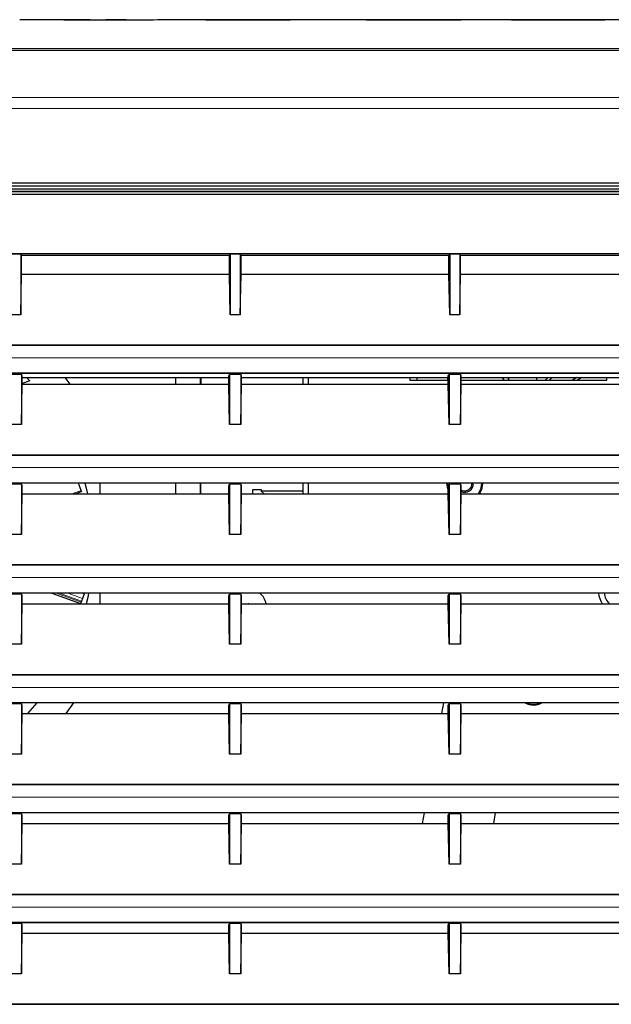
# Model space of a CAD drawing. Header units: millimetres. Extents: x 0 to 1118, y 0 to 864.
# Tile 89 of 117: x 882 to 903, y 465 to 500. Entities that reach past the tile are written whole.
import ezdxf

# ---------------------------------------------------------------- set-up
doc = ezdxf.new("R2010")
doc.units = ezdxf.units.MM

msp = doc.modelspace()

# ---------------------------------------------------------------- linework, layer by layer
at = {"color": 7, "linetype": 'Continuous', "lineweight": 25}
for p, q in [((884.4469, 499.9392), (881.9468, 499.9392)), ((886.7013, 499.9308), (883.5189, 499.9308)), ((884.447, 499.9308), (884.4469, 499.9392)), ((884.4469, 499.9387), (885.0069, 499.9387)), ((885.007, 499.9308), (885.0069, 499.9387)), ((889.72, 499.9395), (887.8673, 499.9395)), ((891.5555, 499.9308), (888.5625, 499.9308)), ((889.4799, 499.9308), (889.4799, 499.9391)), ((892.0139, 499.9395), (890.1453, 499.9395)), ((893.5112, 499.9392), (892.5834, 499.9392)), ((897.6327, 499.9308), (894.268, 499.9308)), ((896.4887, 499.9308), (896.4888, 499.9394)), ((900.5873, 499.9395), (897.6878, 499.9395)), ((902.7424, 499.9308), (899.43, 499.9308)), ((901.4783, 499.9308), (901.4782, 499.9344)), ((963.2074, 494.1361), (847.2074, 494.1361)), ((847.2074, 494.0395), (963.2074, 494.0395)), ((847.2074, 493.9395), (963.2074, 493.9395)), ((855.2574, 493.9343), (924.7574, 493.9343)), ((924.4644, 493.8465), (855.5504, 493.8465)), ((855.5556, 493.8413), (924.4592, 493.8413)), ((924.4592, 493.7377), (855.5556, 493.7377)), ((872.3684, 491.6395), (907.6464, 491.6395)), ((881.9874, 491.6151), (881.6274, 491.6151)), ((882.0153, 491.5871), (881.9874, 491.6151)), ((881.9874, 491.6151), (881.9874, 489.4672)), ((882.0153, 491.5871), (889.3995, 491.5871)), ((882.0153, 490.9079), (882.0153, 491.5871)), ((889.3995, 491.5871), (889.4274, 491.6151)), ((889.3995, 490.9079), (889.3995, 491.5871)), ((889.7874, 491.6151), (889.4274, 491.6151)), ((889.4274, 491.6151), (889.4274, 489.4672)), ((889.8153, 491.5871), (889.7874, 491.6151)), ((889.7874, 491.6151), (889.7874, 489.4672)), ((889.8153, 491.5871), (897.1995, 491.5871)), ((889.8153, 490.9079), (889.8153, 491.5871)), ((897.1995, 491.5871), (897.2274, 491.6151)), ((897.1995, 490.9079), (897.1995, 491.5871)), ((897.5874, 491.6151), (897.2274, 491.6151)), ((897.2274, 491.6151), (897.2274, 489.4672)), ((897.6153, 491.5871), (897.5874, 491.6151)), ((897.5874, 491.6151), (897.5874, 489.4672)), ((897.6153, 491.5871), (904.9995, 491.5871)), ((897.6153, 490.9079), (897.6153, 491.5871)), ((881.9874, 489.4672), (882.0153, 490.9079)), ((882.0153, 490.9079), (889.3995, 490.9079)), ((889.4274, 489.4672), (889.3995, 490.9079)), ((889.7874, 489.4672), (889.8153, 490.9079)), ((889.8153, 490.9079), (897.1995, 490.9079)), ((897.2274, 489.4672), (897.1995, 490.9079)), ((897.5874, 489.4672), (897.6153, 490.9079)), ((897.6153, 490.9079), (904.9995, 490.9079)), ((881.9874, 489.4672), (881.6274, 489.4672)), ((889.7874, 489.4672), (889.4274, 489.4672)), ((897.5874, 489.4672), (897.2274, 489.4672)), ((924.6609, 488.3867), (855.3539, 488.3867)), ((856.2062, 488.3867), (923.8086, 488.3867)), ((855.4592, 487.3993), (924.5556, 487.3993)), ((881.9853, 487.3504), (881.6295, 487.3504)), ((882.002, 487.3837), (881.9853, 487.3504)), ((882.0074, 487.3504), (881.9853, 487.3504)), ((889.4128, 487.3837), (882.002, 487.3837)), ((882.0074, 487.3504), (882.0074, 485.5672)), ((882.0353, 487.2945), (882.0074, 487.3504)), ((882.0353, 487.0079), (882.0353, 487.2945)), ((889.3795, 487.2945), (889.4074, 487.3504)), ((889.3795, 487.0079), (889.3795, 487.2945)), ((889.4074, 487.3504), (889.4074, 485.5672)), ((889.4295, 487.3504), (889.4074, 487.3504)), ((889.4128, 487.3837), (889.4295, 487.3504)), ((889.7853, 487.3504), (889.4295, 487.3504)), ((889.802, 487.3837), (889.7853, 487.3504)), ((889.8074, 487.3504), (889.7853, 487.3504)), ((897.2128, 487.3837), (889.802, 487.3837)), ((889.8074, 487.3504), (889.8074, 485.5672)), ((889.8353, 487.2945), (889.8074, 487.3504)), ((889.8353, 487.0079), (889.8353, 487.2945)), ((897.1795, 487.2945), (897.2074, 487.3504)), ((897.1795, 487.0079), (897.1795, 487.2945)), ((897.2295, 487.3504), (897.2074, 487.3504)), ((897.2074, 487.3504), (897.2074, 485.5672)), ((897.2128, 487.3837), (897.2295, 487.3504)), ((897.5853, 487.3504), (897.2295, 487.3504)), ((897.602, 487.3837), (897.5853, 487.3504)), ((897.6074, 487.3504), (897.5853, 487.3504)), ((905.0128, 487.3837), (897.602, 487.3837)), ((897.6074, 487.3504), (897.6074, 485.5672)), ((897.6353, 487.2945), (897.6074, 487.3504)), ((897.6353, 487.0079), (897.6353, 487.2945)), ((882.0074, 485.5672), (882.0353, 487.0079)), ((882.0353, 487.2371), (889.3795, 487.2371)), ((882.3019, 487.1153), (882.0353, 487.0261)), ((882.0353, 487.0079), (889.3795, 487.0079)), ((882.1898, 487.2371), (882.3019, 487.1153)), ((883.7386, 487.0079), (883.567, 487.2371)), ((887.4874, 487.2371), (887.4874, 487.0079)), ((888.3674, 487.2371), (888.3674, 487.0079)), ((888.3832, 487.2371), (888.3792, 487.0079)), ((889.4074, 485.5672), (889.3795, 487.0079)), ((889.8074, 485.5672), (889.8353, 487.0079)), ((889.8353, 487.2371), (897.1795, 487.2371)), ((889.8353, 487.0079), (897.1795, 487.0079)), ((892.0074, 487.2371), (892.0074, 487.0079)), ((892.2074, 487.0079), (892.2074, 487.2371)), ((895.8074, 487.2371), (895.8074, 487.1395)), ((895.8074, 487.1395), (897.1795, 487.1395)), ((896.0574, 487.2371), (896.0574, 487.1395)), ((897.1574, 487.1395), (897.1574, 487.2371)), ((897.2074, 485.5672), (897.1795, 487.0079)), ((897.6074, 485.5672), (897.6353, 487.0079)), ((897.6353, 487.2371), (904.9795, 487.2371)), ((897.6353, 487.1395), (902.8074, 487.1395)), ((897.6353, 487.0079), (904.9795, 487.0079)), ((899.1534, 487.1738), (899.109, 487.2371)), ((899.1534, 487.1395), (899.1534, 487.1738)), ((899.3208, 487.2371), (899.3208, 487.1395)), ((899.3214, 487.1395), (899.3214, 487.2371)), ((900.3174, 487.2371), (900.3174, 487.1395)), ((900.6266, 487.1395), (900.7286, 487.2371)), ((900.7712, 487.1395), (900.8732, 487.2371)), ((901.7419, 487.2371), (901.5894, 487.1395)), ((901.9273, 487.2371), (901.7749, 487.1395)), ((902.8074, 487.1395), (902.8074, 487.2371)), ((882.0074, 485.5672), (881.6074, 485.5672)), ((889.8074, 485.5672), (889.4074, 485.5672)), ((897.6074, 485.5672), (897.2074, 485.5672)), ((924.6609, 484.4867), (855.3539, 484.4867)), ((856.3039, 484.4867), (923.7109, 484.4867)), ((855.4592, 483.4993), (924.5556, 483.4993)), ((881.9853, 483.4504), (881.6295, 483.4504)), ((882.002, 483.4837), (881.9853, 483.4504)), ((882.0074, 483.4504), (881.9853, 483.4504)), ((889.4128, 483.4837), (882.002, 483.4837)), ((882.0074, 483.4504), (882.0074, 481.6672)), ((882.0353, 483.3945), (882.0074, 483.4504)), ((884.1339, 483.227), (884.0405, 483.4837)), ((884.8074, 483.1079), (884.8074, 483.4837)), ((887.4874, 483.4837), (887.4874, 483.1079)), ((888.3674, 483.4837), (888.3674, 483.1079)), ((889.3795, 483.3945), (889.4074, 483.4504)), ((889.4074, 483.4504), (889.4074, 481.6672)), ((889.4295, 483.4504), (889.4074, 483.4504)), ((889.4128, 483.4837), (889.4295, 483.4504)), ((889.7853, 483.4504), (889.4295, 483.4504)), ((889.802, 483.4837), (889.7853, 483.4504)), ((889.8074, 483.4504), (889.7853, 483.4504)), ((897.2128, 483.4837), (889.802, 483.4837)), ((889.8074, 483.4504), (889.8074, 481.6672)), ((889.8353, 483.3945), (889.8074, 483.4504)), ((892.0074, 483.4837), (892.0074, 483.1079)), ((892.2074, 483.1079), (892.2074, 483.4837)), ((897.1795, 483.3945), (897.2074, 483.4504)), ((897.2295, 483.4504), (897.2074, 483.4504)), ((897.2074, 483.4504), (897.2074, 481.6672)), ((897.2128, 483.4837), (897.2295, 483.4504)), ((897.5853, 483.4504), (897.2295, 483.4504)), ((897.602, 483.4837), (897.5853, 483.4504)), ((897.6074, 483.4504), (897.5853, 483.4504)), ((905.0128, 483.4837), (897.602, 483.4837)), ((897.6074, 483.4504), (897.6074, 481.6672)), ((897.6353, 483.3945), (897.6074, 483.4504)), ((898.3589, 483.4837), (898.3592, 483.4631)), ((898.3989, 483.4837), (898.3992, 483.4631)), ((882.0074, 481.6672), (882.0353, 483.1079)), ((882.0353, 483.1079), (882.0353, 483.3945)), ((882.0353, 483.1079), (889.3795, 483.1079)), ((883.9058, 483.1079), (884.1455, 483.1951)), ((884.1339, 483.227), (884.1455, 483.1951)), ((889.3795, 483.1079), (889.3795, 483.3945)), ((889.4074, 481.6672), (889.3795, 483.1079)), ((889.8074, 481.6672), (889.8353, 483.1079)), ((889.8353, 483.1079), (889.8353, 483.3945)), ((889.8353, 483.1079), (897.1795, 483.1079)), ((890.2337, 483.2684), (890.5337, 483.2684)), ((890.2337, 483.1079), (890.2337, 483.2684)), ((890.5337, 483.2684), (890.5337, 483.2084)), ((890.5337, 483.2084), (890.6342, 483.1079)), ((892.0074, 483.2084), (890.5337, 483.2084)), ((897.1795, 483.1079), (897.1795, 483.3945)), ((897.2074, 481.6672), (897.1795, 483.1079)), ((897.6074, 481.6672), (897.6353, 483.1079)), ((897.6353, 483.1079), (897.6353, 483.3945)), ((897.6353, 483.1079), (904.9795, 483.1079)), ((882.0074, 481.6672), (881.6074, 481.6672)), ((889.8074, 481.6672), (889.4074, 481.6672)), ((897.6074, 481.6672), (897.2074, 481.6672)), ((924.6609, 480.5867), (855.3539, 480.5867)), ((856.3039, 480.5867), (923.7109, 480.5867)), ((855.4592, 479.5993), (924.5556, 479.5993)), ((881.9853, 479.5504), (881.6295, 479.5504)), ((882.002, 479.5837), (881.9853, 479.5504)), ((882.0074, 479.5504), (881.9853, 479.5504)), ((889.4128, 479.5837), (882.002, 479.5837)), ((882.0074, 479.5504), (882.0074, 477.7672)), ((882.0353, 479.4945), (882.0074, 479.5504)), ((882.0353, 479.2079), (882.0353, 479.4945)), ((883.0853, 479.5837), (884.1101, 479.2107)), ((884.13, 479.2654), (884.1101, 479.2107)), ((884.1432, 479.3015), (884.13, 479.2654)), ((884.1771, 479.3947), (884.1432, 479.3015)), ((884.2359, 479.5563), (884.1607, 479.5837)), ((884.2359, 479.5563), (884.1771, 479.3947)), ((884.8074, 479.2079), (884.8074, 479.5837)), ((889.3795, 479.4945), (889.4074, 479.5504)), ((889.3795, 479.2079), (889.3795, 479.4945)), ((889.4295, 479.5504), (889.4074, 479.5504)), ((889.4074, 479.5504), (889.4074, 477.7672)), ((889.4128, 479.5837), (889.4295, 479.5504)), ((889.7853, 479.5504), (889.4295, 479.5504)), ((889.802, 479.5837), (889.7853, 479.5504)), ((889.8074, 479.5504), (889.7853, 479.5504)), ((897.2128, 479.5837), (889.802, 479.5837)), ((889.8074, 479.5504), (889.8074, 477.7672)), ((889.8353, 479.4945), (889.8074, 479.5504)), ((889.8353, 479.2079), (889.8353, 479.4945)), ((897.1795, 479.4945), (897.2074, 479.5504)), ((897.1795, 479.2079), (897.1795, 479.4945)), ((897.2074, 479.5504), (897.2074, 477.7672)), ((897.2295, 479.5504), (897.2074, 479.5504)), ((897.2128, 479.5837), (897.2295, 479.5504)), ((897.5853, 479.5504), (897.2295, 479.5504)), ((897.602, 479.5837), (897.5853, 479.5504)), ((897.6074, 479.5504), (897.5853, 479.5504)), ((905.0128, 479.5837), (897.602, 479.5837)), ((897.6074, 479.5504), (897.6074, 477.7672)), ((897.6353, 479.4945), (897.6074, 479.5504)), ((897.6353, 479.2079), (897.6353, 479.4945)), ((882.0074, 477.7672), (882.0353, 479.2079)), ((882.0353, 479.2079), (889.3795, 479.2079)), ((889.4074, 477.7672), (889.3795, 479.2079)), ((889.8074, 477.7672), (889.8353, 479.2079)), ((889.8353, 479.2079), (897.1795, 479.2079)), ((897.2074, 477.7672), (897.1795, 479.2079)), ((897.6074, 477.7672), (897.6353, 479.2079)), ((897.6353, 479.2079), (904.9795, 479.2079)), ((882.0074, 477.7672), (881.6074, 477.7672)), ((889.8074, 477.7672), (889.4074, 477.7672)), ((897.6074, 477.7672), (897.2074, 477.7672)), ((924.6609, 476.6867), (855.3539, 476.6867)), ((856.3039, 476.6867), (923.7109, 476.6867)), ((855.4592, 475.6993), (924.5556, 475.6993)), ((881.9853, 475.6504), (881.6295, 475.6504)), ((882.002, 475.6837), (881.9853, 475.6504)), ((882.0074, 475.6504), (881.9853, 475.6504)), ((889.4128, 475.6837), (882.002, 475.6837)), ((882.0074, 475.6504), (882.0074, 473.8672)), ((882.0353, 475.5945), (882.0074, 475.6504)), ((882.0353, 475.3079), (882.0353, 475.5945)), ((882.5574, 475.6837), (882.2289, 475.3079)), ((883.5992, 475.3079), (883.8721, 475.6837)), ((889.3795, 475.5945), (889.4074, 475.6504)), ((889.3795, 475.3079), (889.3795, 475.5945)), ((889.4074, 475.6504), (889.4074, 473.8672)), ((889.4295, 475.6504), (889.4074, 475.6504)), ((889.4128, 475.6837), (889.4295, 475.6504)), ((889.7853, 475.6504), (889.4295, 475.6504)), ((889.802, 475.6837), (889.7853, 475.6504)), ((889.8074, 475.6504), (889.7853, 475.6504)), ((897.2128, 475.6837), (889.802, 475.6837)), ((889.8074, 475.6504), (889.8074, 473.8672)), ((889.8353, 475.5945), (889.8074, 475.6504)), ((889.8353, 475.3079), (889.8353, 475.5945)), ((897.0061, 475.6837), (896.9398, 475.3079)), ((897.1795, 475.5945), (897.2074, 475.6504)), ((897.1795, 475.3079), (897.1795, 475.5945)), ((897.2295, 475.6504), (897.2074, 475.6504)), ((897.2074, 475.6504), (897.2074, 473.8672)), ((897.2128, 475.6837), (897.2295, 475.6504)), ((897.5853, 475.6504), (897.2295, 475.6504)), ((897.602, 475.6837), (897.5853, 475.6504)), ((897.6074, 475.6504), (897.5853, 475.6504)), ((905.0128, 475.6837), (897.602, 475.6837)), ((897.6074, 475.6504), (897.6074, 473.8672)), ((897.6353, 475.5945), (897.6074, 475.6504)), ((897.6353, 475.3079), (897.6353, 475.5945)), ((882.0074, 473.8672), (882.0353, 475.3079)), ((882.0353, 475.3079), (889.3795, 475.3079)), ((889.4074, 473.8672), (889.3795, 475.3079)), ((889.8074, 473.8672), (889.8353, 475.3079)), ((889.8353, 475.3079), (897.1795, 475.3079)), ((897.2074, 473.8672), (897.1795, 475.3079)), ((897.6074, 473.8672), (897.6353, 475.3079)), ((897.6353, 475.3079), (904.9795, 475.3079)), ((882.0074, 473.8672), (881.6074, 473.8672)), ((889.8074, 473.8672), (889.4074, 473.8672)), ((897.6074, 473.8672), (897.2074, 473.8672)), ((924.6609, 472.7867), (855.3539, 472.7867)), ((856.3039, 472.7867), (923.7109, 472.7867)), ((855.4592, 471.7993), (924.5556, 471.7993)), ((881.9853, 471.7504), (881.6295, 471.7504)), ((882.002, 471.7837), (881.9853, 471.7504)), ((882.0074, 471.7504), (881.9853, 471.7504)), ((889.4128, 471.7837), (882.002, 471.7837)), ((882.0074, 471.7504), (882.0074, 469.9672)), ((882.0353, 471.6945), (882.0074, 471.7504)), ((882.0353, 471.4079), (882.0353, 471.6945)), ((889.3795, 471.6945), (889.4074, 471.7504)), ((889.3795, 471.4079), (889.3795, 471.6945)), ((889.4074, 471.7504), (889.4074, 469.9672)), ((889.4295, 471.7504), (889.4074, 471.7504)), ((889.4128, 471.7837), (889.4295, 471.7504)), ((889.7853, 471.7504), (889.4295, 471.7504)), ((889.802, 471.7837), (889.7853, 471.7504)), ((889.8074, 471.7504), (889.7853, 471.7504)), ((897.2128, 471.7837), (889.802, 471.7837)), ((889.8074, 471.7504), (889.8074, 469.9672)), ((889.8353, 471.6945), (889.8074, 471.7504)), ((889.8353, 471.4079), (889.8353, 471.6945)), ((896.3184, 471.7837), (896.2521, 471.4079)), ((897.1795, 471.6945), (897.2074, 471.7504)), ((897.1795, 471.4079), (897.1795, 471.6945)), ((897.2295, 471.7504), (897.2074, 471.7504)), ((897.2074, 471.7504), (897.2074, 469.9672)), ((897.2128, 471.7837), (897.2295, 471.7504)), ((897.5853, 471.7504), (897.2295, 471.7504)), ((897.602, 471.7837), (897.5853, 471.7504)), ((897.6074, 471.7504), (897.5853, 471.7504)), ((905.0128, 471.7837), (897.602, 471.7837)), ((897.6074, 471.7504), (897.6074, 469.9672)), ((897.6353, 471.6945), (897.6074, 471.7504)), ((897.6353, 471.4079), (897.6353, 471.6945)), ((898.7907, 471.4079), (898.8569, 471.7837)), ((882.0074, 469.9672), (882.0353, 471.4079)), ((882.0353, 471.4079), (889.3795, 471.4079)), ((889.4074, 469.9672), (889.3795, 471.4079)), ((889.8074, 469.9672), (889.8353, 471.4079)), ((889.8353, 471.4079), (897.1795, 471.4079)), ((897.2074, 469.9672), (897.1795, 471.4079)), ((897.6074, 469.9672), (897.6353, 471.4079)), ((897.6353, 471.4079), (904.9795, 471.4079)), ((882.0074, 469.9672), (881.6074, 469.9672)), ((889.8074, 469.9672), (889.4074, 469.9672)), ((897.6074, 469.9672), (897.2074, 469.9672)), ((924.6609, 468.8867), (855.3539, 468.8867)), ((856.3039, 468.8867), (923.7109, 468.8867)), ((855.4592, 467.8993), (924.5556, 467.8993)), ((881.9853, 467.8504), (881.6295, 467.8504)), ((882.002, 467.8837), (881.9853, 467.8504)), ((882.0074, 467.8504), (881.9853, 467.8504)), ((889.4128, 467.8837), (882.002, 467.8837)), ((882.0074, 467.8504), (882.0074, 466.0672)), ((882.0353, 467.7945), (882.0074, 467.8504)), ((882.0353, 467.5079), (882.0353, 467.7945)), ((889.3795, 467.7945), (889.4074, 467.8504)), ((889.3795, 467.5079), (889.3795, 467.7945)), ((889.4295, 467.8504), (889.4074, 467.8504)), ((889.4074, 467.8504), (889.4074, 466.0672)), ((889.4128, 467.8837), (889.4295, 467.8504)), ((889.7853, 467.8504), (889.4295, 467.8504)), ((889.802, 467.8837), (889.7853, 467.8504)), ((889.8074, 467.8504), (889.7853, 467.8504)), ((897.2128, 467.8837), (889.802, 467.8837)), ((889.8074, 467.8504), (889.8074, 466.0672)), ((889.8353, 467.7945), (889.8074, 467.8504)), ((889.8353, 467.5079), (889.8353, 467.7945)), ((897.1795, 467.7945), (897.2074, 467.8504)), ((897.1795, 467.5079), (897.1795, 467.7945)), ((897.2074, 467.8504), (897.2074, 466.0672)), ((897.2295, 467.8504), (897.2074, 467.8504)), ((897.2128, 467.8837), (897.2295, 467.8504)), ((897.5853, 467.8504), (897.2295, 467.8504)), ((897.602, 467.8837), (897.5853, 467.8504)), ((897.6074, 467.8504), (897.5853, 467.8504)), ((905.0128, 467.8837), (897.602, 467.8837)), ((897.6074, 467.8504), (897.6074, 466.0672)), ((897.6353, 467.7945), (897.6074, 467.8504)), ((897.6353, 467.5079), (897.6353, 467.7945)), ((882.0074, 466.0672), (882.0353, 467.5079)), ((882.0353, 467.5079), (889.3795, 467.5079)), ((889.4074, 466.0672), (889.3795, 467.5079)), ((889.8074, 466.0672), (889.8353, 467.5079)), ((889.8353, 467.5079), (897.1795, 467.5079)), ((897.2074, 466.0672), (897.1795, 467.5079)), ((897.6074, 466.0672), (897.6353, 467.5079)), ((897.6353, 467.5079), (904.9795, 467.5079)), ((882.0074, 466.0672), (881.6074, 466.0672)), ((889.8074, 466.0672), (889.4074, 466.0672)), ((897.6074, 466.0672), (897.2074, 466.0672)), ((924.6609, 464.9867), (855.3539, 464.9867)), ((856.3039, 464.9867), (923.7109, 464.9867))]:
    msp.add_line(p, q, dxfattribs=at)
at = {"color": 7, "linetype": 'Continuous', "lineweight": 18}
for p, q in [((851.2676, 498.9203), (905.2074, 498.9203)), ((855.4592, 487.9395), (924.5556, 487.9395)), ((887.4974, 487.2371), (887.4974, 487.0079)), ((888.3574, 487.2371), (888.3574, 487.0079)), ((855.4592, 484.0395), (924.5556, 484.0395)), ((887.4974, 483.4837), (887.4974, 483.1079)), ((888.3574, 483.4837), (888.3574, 483.1079)), ((883.8065, 483.1079), (884.1339, 483.227)), ((855.4592, 480.1395), (924.5556, 480.1395)), ((883.2554, 479.5837), (884.13, 479.2654)), ((884.1432, 479.3015), (883.3679, 479.5837)), ((883.6578, 479.5837), (884.1771, 479.3947)), ((855.4592, 476.2395), (924.5556, 476.2395)), ((855.4592, 472.3395), (924.5556, 472.3395)), ((855.4592, 468.4395), (924.5556, 468.4395))]:
    msp.add_line(p, q, dxfattribs=at)
at = {"color": 7, "linetype": 'Continuous', "lineweight": 18, "flags": 128}
for points in [[(847.2062, 497.1778), (859.5031, 497.1781), (871.7999, 497.1781), (936.8196, 497.1781), (950.0141, 497.1781), (963.2086, 497.1778)], [(963.2074, 496.7871), (940.3555, 496.7874), (917.5036, 496.7874), (871.7999, 496.7874), (859.5036, 496.7874), (847.2074, 496.7871)]]:
    msp.add_lwpolyline(points, dxfattribs=at)
at = {"color": 7, "linetype": 'Continuous', "lineweight": 25, "flags": 128}
for points in [[(884.2679, 483.4837), (884.3117, 483.3106), (884.3582, 483.1079)], [(897.1795, 483.3531), (897.1692, 483.4631), (897.1696, 483.4837)], [(898.3592, 483.4631), (898.3233, 483.2596), (898.2415, 483.1079)], [(898.3992, 483.4631), (898.3609, 483.2459), (898.2906, 483.1079)], [(897.6353, 483.2489), (897.6685, 483.2321), (897.7642, 483.2131)], [(884.397, 479.5837), (884.3653, 479.4281), (884.3154, 479.2079)], [(890.0948, 479.2079), (890.076, 479.209), (890.062, 479.2079)]]:
    msp.add_lwpolyline(points, dxfattribs=at)
at = {"color": 7, "linetype": 'Continuous', "lineweight": 25}
for centre, radius, start, end in [((897.7642, 483.4631), 0.635, 178.13911, 202.94673), ((897.7642, 483.4631), 0.3, 244.55469, 3.9413), ((897.7642, 483.4631), 0.25, 270, 4.7312), ((890.0784, 479.0915), 0.635, 10.5578, 50.81387), ((903.4074, 479.6901), 0.9, 186.79036, 212.40049), ((903.4074, 479.6901), 0.7, 188.74394, 223.54543), ((900.2074, 476.2395), 0.63, 241.91414, 298.08586), ((900.2074, 476.2395), 0.6, 247.87361, 292.12639)]:
    msp.add_arc(centre, radius, start, end, dxfattribs=at)
for centre, major_axis, ratio, start_param, end_param in [((895.6643, -726.0605), (-11.7179, 1225.9966), 0.2448704, 6.281518, 6.2846091), ((895.6918, -726.0605), (-11.8284, 1225.9962), 0.2570255, 6.2769413, 6.2795566), ((876.832, -726.0605), (11.7876, 1225.9964), 0.2526262, 0.0024289, 0.0061932), ((900.7499, -726.0605), (-11.7688, 1225.9965), 0.2505552, 6.2815617, 6.2845482), ((922.2662, -726.0605), (3242.6678, -13.3453), 0.3780613, 1.5803018, 1.5824633), ((900.7499, -726.0605), (-11.7689, 1225.9965), 0.2505658, 6.2805478, 6.2811294), ((873.074, -726.0605), (1524.0927, 38.8392), 0.8040092, 1.5391114, 1.5394608), ((881.723, -726.0605), (11.9667, 1225.9957), 0.2712915, 0.0033261, 0.0064161), ((904.2556, -726.0605), (-11.3639, 1225.9979), 0.1997349, 6.2775659, 6.2806559), ((885.2496, -726.0605), (12.0266, 1225.9955), 0.2771736, 6.2821362, 6.2855023), ((911.6171, -726.0605), (-11.7684, 1225.9965), 0.2505144, 6.2778802, 6.2845487), ((922.6692, -726.0605), (3307.8072, -13.2267), 0.3706167, 1.5782612, 1.5786847), ((892.8706, -726.0605), (11.7709, 1225.9964), 0.2507871, 0.0024078, 0.0061759)]:
    msp.add_ellipse(centre, major_axis=major_axis, ratio=ratio, start_param=start_param, end_param=end_param, dxfattribs=at)
for points, knots in [([(897.6878, 499.9395), (897.6442, 499.9395), (897.3448, 499.9395), (896.9302, 499.9395), (896.5667, 499.9394), (896.4888, 499.9394)], [0, 0, 0, 0, 0.11780039, 0.81091637, 1, 1, 1, 1]), ([(905.2074, 498.8483), (905.0741, 498.8483), (904.4074, 498.8483), (901.6074, 498.8483), (890.4074, 498.8483), (877.8735, 498.8488), (865.7129, 498.848), (859.0621, 498.8499), (854.2785, 498.8424), (851.2549, 498.8376)], [0, 0, 0, 0, 0.0074139, 0.0370697, 0.1556927, 0.6301846, 0.7340101, 0.8318781, 1, 1, 1, 1])]:
    msp.add_open_spline(points, degree=3, knots=knots, dxfattribs=at)

doc.saveas('drawing.dxf')
